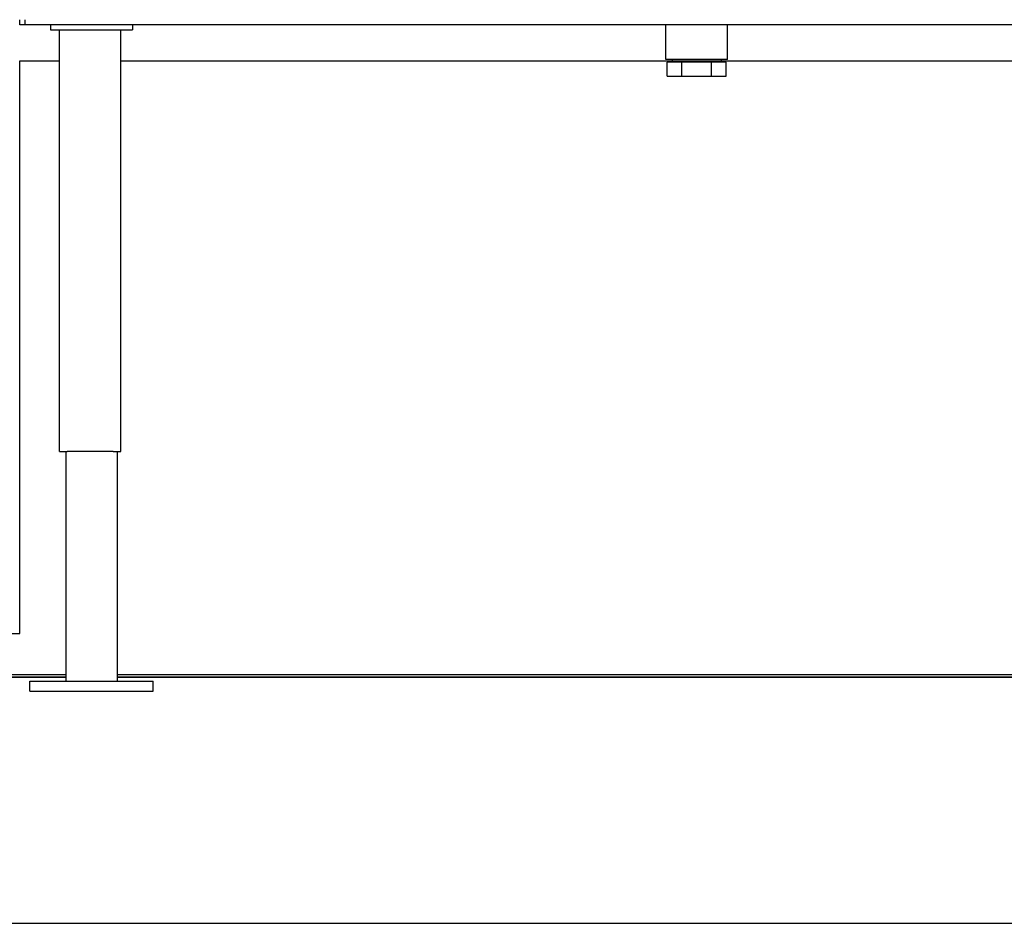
# Model space of a CAD drawing. Header units: inches. Extents: x 24 to 1128, y -74 to 748.
# Tile 27 of 256: x 276 to 324, y 141 to 185. Entities that reach past the tile are written whole.
import ezdxf

# ---------------------------------------------------------------- set-up
doc = ezdxf.new("R2010")
doc.units = ezdxf.units.IN
doc.header["$LTSCALE"] = 32
doc.header["$MEASUREMENT"] = 0
doc.layers.add('Visible (ANSI)', color=7, linetype='Continuous', lineweight=30)

msp = doc.modelspace()

# ---------------------------------------------------------------- linework, layer by layer
at = {"layer": 'Visible (ANSI)'}
for p, q in [((275.84114, 184.61766), (275.84114, 184.86766)), ((276.09114, 184.86766), (276.09114, 184.61766)), ((276.09114, 184.61766), (275.84114, 184.61766)), ((341.59114, 184.61766), (276.09114, 184.61766)), ((277.34114, 184.61766), (277.34114, 184.36766)), ((277.34114, 184.36766), (281.34114, 184.36766)), ((277.77864, 163.80516), (277.77864, 184.36766)), ((280.77864, 163.80516), (280.77864, 184.36766)), ((281.34114, 184.61766), (281.34114, 184.36766)), ((307.34114, 182.92766), (307.34114, 184.61766)), ((310.34114, 182.92766), (310.34114, 184.61766)), ((310.34114, 182.92766), (307.34114, 182.92766)), ((307.64841, 182.92766), (307.64602, 182.85101)), ((310.03388, 182.92766), (310.03627, 182.85101)), ((275.84114, 182.86766), (277.77864, 182.86766)), ((275.84114, 154.93966), (275.84114, 182.86766)), ((280.77864, 182.86766), (307.64654, 182.86766)), ((308.11946, 182.79766), (307.39777, 182.79766)), ((307.39777, 182.10766), (307.39777, 182.79766)), ((307.64602, 182.79766), (307.64602, 182.85101)), ((310.03627, 182.85101), (307.64602, 182.85101)), ((308.11946, 182.10766), (308.11946, 182.79766)), ((309.56283, 182.79766), (308.11946, 182.79766)), ((309.56283, 182.10766), (309.56283, 182.79766)), ((310.28452, 182.79766), (309.56283, 182.79766)), ((310.03575, 182.86766), (336.77864, 182.86766)), ((310.03627, 182.79766), (310.03627, 182.85101)), ((310.28452, 182.10766), (310.28452, 182.79766)), ((307.39777, 182.10766), (308.11946, 182.10766)), ((308.11946, 182.10766), (309.56283, 182.10766)), ((309.56283, 182.10766), (310.28452, 182.10766)), ((277.77864, 163.80516), (278.15364, 163.80516)), ((278.09114, 163.80516), (278.09114, 152.62016)), ((280.40364, 163.80516), (278.15364, 163.80516)), ((280.40364, 163.80516), (280.77864, 163.80516)), ((280.59114, 163.80516), (280.59114, 152.62016)), ((274.09114, 154.93966), (275.84114, 154.93966)), ((278.09114, 152.80516), (264.96052, 152.80516)), ((265.63285, 152.80516), (278.09114, 152.80516)), ((266.87831, 152.93966), (278.09114, 152.93966)), ((280.59114, 152.93966), (333.15364, 152.93966)), ((280.59114, 152.80516), (328.15364, 152.80516)), ((328.15364, 152.80516), (280.59114, 152.80516)), ((276.34114, 152.12016), (276.34114, 152.62016)), ((276.34114, 152.62016), (282.34114, 152.62016)), ((282.34114, 152.12016), (282.34114, 152.62016)), ((276.34114, 152.12016), (282.34114, 152.12016)), ((237.15364, 140.80516), (328.15364, 140.80516))]:
    msp.add_line(p, q, dxfattribs=at)

doc.saveas('drawing.dxf')
